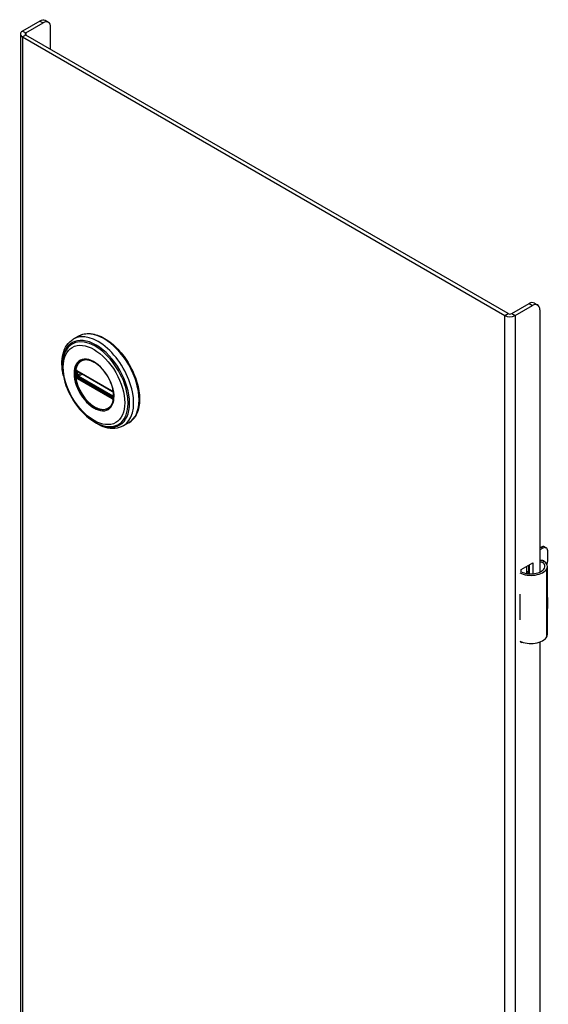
# Model space of a CAD drawing. Header units: inches. Extents: x 1.4 to 84.3, y 1.3 to 54.8.
# Tile 23 of 25: x 70.2 to 76.4, y 31.1 to 42.7. Entities that reach past the tile are written whole.
import ezdxf

# ---------------------------------------------------------------- set-up
doc = ezdxf.new("R2010")
doc.units = ezdxf.units.IN
doc.header["$LTSCALE"] = 5.063091
doc.header["$MEASUREMENT"] = 0
doc.layers.add('Visible Edges(ANSI)', color=7, linetype='Continuous', lineweight=25)
doc.layers.add('Visible Tangent Edges(ANSI)', color=7, linetype='Continuous', lineweight=25)

msp = doc.modelspace()

# ---------------------------------------------------------------- linework, layer by layer
at = {"layer": 'Visible Edges(ANSI)'}
for p, q in [((70.4187, 42.7295), (70.2144, 42.6116)), ((70.2533, 42.5891), (70.4576, 42.7071)), ((70.5201, 42.7133), (70.4812, 42.7357)), ((70.546, 42.3948), (70.546, 42.6561)), ((70.1892, 42.5764), (70.1892, 22.9805)), ((70.2144, 42.5413), (75.9052, 39.2558)), ((75.9441, 39.2782), (70.2533, 42.5638)), ((75.9879, 39.2782), (76.1922, 39.3962)), ((76.0268, 39.2558), (76.2311, 39.3737)), ((76.2547, 39.4024), (76.2936, 39.3799)), ((76.3195, 39.3227), (76.3195, 36.2297)), ((70.8767, 39.0137), (70.8127, 38.9767)), ((70.8628, 38.6001), (70.8578, 38.603)), ((70.8628, 38.6001), (71.2709, 38.3645)), ((71.2779, 38.3568), (70.8698, 38.5924)), ((71.276, 38.3615), (71.2709, 38.3645)), ((71.2867, 38.3491), (71.288, 38.3462)), ((71.2869, 38.304), (71.2869, 38.3412)), ((71.288, 38.3462), (71.2885, 38.3445)), ((71.2899, 38.3308), (71.2899, 38.2938)), ((71.2899, 38.2938), (71.2898, 38.288)), ((71.4673, 37.9908), (71.4033, 37.9539)), ((76.3195, 36.5153), (76.335, 36.5242)), ((76.3559, 36.5122), (76.3195, 36.4912)), ((76.3744, 36.5281), (76.3953, 36.5161)), ((76.4116, 36.3595), (76.4116, 36.48)), ((76.1003, 36.2617), (76.2347, 36.3392)), ((76.1003, 36.2299), (76.1003, 36.2617)), ((76.1638, 36.2126), (76.1638, 36.2983)), ((76.1638, 36.2285), (76.1836, 36.24)), ((76.1836, 36.3098), (76.1836, 36.2097)), ((76.1958, 36.2087), (76.1958, 36.3168)), ((76.2347, 36.3392), (76.2347, 36.2088)), ((76.409, 35.4939), (76.409, 36.2976)), ((76.1836, 36.2158), (76.1749, 36.2108)), ((76.0848, 35.9699), (76.0848, 35.9386)), ((76.4116, 35.805), (76.4116, 35.9255)), ((76.0848, 35.6959), (76.0848, 35.6645)), ((76.1003, 35.3945), (76.1003, 35.4083)), ((76.1149, 35.4029), (76.1003, 35.3945)), ((76.3195, 35.4051), (76.3195, 23.574))]:
    msp.add_line(p, q, dxfattribs=at)
at = {"layer": 'Visible Edges(ANSI)', "flags": 128}
for points in [[(70.8767, 39.0137), (70.8926, 39.0219), (70.9091, 39.0288), (70.9263, 39.0344), (70.944, 39.0386), (70.9622, 39.0414), (70.9809, 39.0429), (71, 39.0429), (71.0195, 39.0417), (71.0392, 39.039), (71.0592, 39.0351), (71.0794, 39.0299), (71.0997, 39.0235), (71.1202, 39.0158), (71.1407, 39.0068), (71.1613, 38.9967), (71.1819, 38.9854), (71.2024, 38.973), (71.2228, 38.9595), (71.243, 38.9449), (71.2631, 38.9293), (71.283, 38.9126), (71.3026, 38.8951), (71.3219, 38.8766), (71.3408, 38.8572), (71.3593, 38.8371), (71.3774, 38.8161), (71.395, 38.7944), (71.4121, 38.7721), (71.4286, 38.7491), (71.4445, 38.7255), (71.4599, 38.7014), (71.4745, 38.6769), (71.4884, 38.6519), (71.5016, 38.6267), (71.5141, 38.6011), (71.5257, 38.5753), (71.5365, 38.5493), (71.5465, 38.5232), (71.5556, 38.4971), (71.5638, 38.4709), (71.5711, 38.4449), (71.5775, 38.4189), (71.5829, 38.3932), (71.5874, 38.3677), (71.5908, 38.3425), (71.5933, 38.3176), (71.5949, 38.2932), (71.5954, 38.2692), (71.5948, 38.2458), (71.5933, 38.2229), (71.5908, 38.2006), (71.5873, 38.179), (71.5827, 38.1582), (71.5771, 38.1381), (71.5705, 38.1188), (71.5629, 38.1004), (71.5543, 38.083), (71.5446, 38.0665), (71.5341, 38.051), (71.5225, 38.0366), (71.51, 38.0233), (71.4966, 38.0113), (71.4824, 38.0004), (71.4673, 37.9908)], [(70.6951, 38.5481), (70.6884, 38.5827), (70.6834, 38.6168), (70.6802, 38.6504), (70.6789, 38.6832), (70.6794, 38.7152), (70.6818, 38.7463), (70.6862, 38.7763), (70.6924, 38.8052), (70.7006, 38.8328), (70.7108, 38.8589), (70.723, 38.8834), (70.7371, 38.9062), (70.7533, 38.9271), (70.7713, 38.946), (70.7912, 38.9626), (70.8127, 38.9767)], [(70.7223, 38.8372), (70.7158, 38.824), (70.7099, 38.8103), (70.7046, 38.7961), (70.6999, 38.7815), (70.6924, 38.7511), (70.6873, 38.7192), (70.6845, 38.686), (70.684, 38.6517), (70.6858, 38.6164), (70.6898, 38.5803), (70.696, 38.5436), (70.7043, 38.5064), (70.7147, 38.469), (70.7271, 38.4315), (70.7415, 38.3941), (70.7577, 38.3571), (70.7757, 38.3206), (70.7953, 38.2848), (70.8165, 38.2499), (70.8392, 38.216), (70.8631, 38.1835), (70.8883, 38.1524), (70.9146, 38.1229), (70.9418, 38.0951), (70.9698, 38.0693), (70.9985, 38.0456), (71.0277, 38.0241), (71.0574, 38.0049), (71.0874, 37.9881), (71.1175, 37.974), (71.1477, 37.9625), (71.1778, 37.9538), (71.1928, 37.9505), (71.2077, 37.948), (71.2225, 37.9463), (71.2373, 37.9453)], [(71.2602, 38.1903), (71.2687, 38.2039), (71.276, 38.2192), (71.282, 38.236), (71.2864, 38.2542), (71.2894, 38.2738), (71.2908, 38.2946), (71.2908, 38.3164), (71.2891, 38.3391), (71.2859, 38.3624), (71.2812, 38.3864), (71.275, 38.4108), (71.2673, 38.4352), (71.2582, 38.4597), (71.2478, 38.4842), (71.236, 38.5083), (71.2232, 38.5319), (71.2092, 38.5548), (71.1941, 38.5771), (71.1782, 38.5983), (71.1615, 38.6184), (71.1441, 38.6373), (71.1261, 38.6549), (71.1078, 38.6709), (71.0892, 38.6853), (71.0703, 38.6981), (71.0514, 38.7091), (71.0327, 38.7182), (71.0143, 38.7254), (70.9963, 38.7306), (70.9787, 38.7339), (70.9619, 38.7352), (70.946, 38.7346)], [(70.8578, 38.603), (70.8559, 38.6038), (70.8547, 38.6041)], [(70.8698, 38.5924), (70.8688, 38.5928), (70.8684, 38.5929)], [(71.276, 38.3615), (71.2793, 38.359), (71.2827, 38.3554)], [(71.2869, 38.3412), (71.2862, 38.3452), (71.2841, 38.35), (71.281, 38.3542), (71.2779, 38.3568)], [(71.2827, 38.3554), (71.2849, 38.3524), (71.2867, 38.3491)], [(71.2867, 38.3025), (71.2868, 38.3029), (71.2869, 38.304)], [(71.2898, 38.288), (71.2896, 38.2856), (71.2893, 38.2846)], [(71.4033, 37.9539), (71.3802, 37.9423), (71.356, 37.9334), (71.3306, 37.9272), (71.3044, 37.9237), (71.2776, 37.9228), (71.2502, 37.9245), (71.2225, 37.9288), (71.1946, 37.9354), (71.1665, 37.9445), (71.1383, 37.9557), (71.1102, 37.9692), (71.0822, 37.9847), (71.0544, 38.0023), (71.0269, 38.0218), (70.9998, 38.0432), (70.9733, 38.0663)], [(76.3669, 36.3595), (76.3651, 36.3606), (76.3632, 36.3616), (76.3613, 36.3625), (76.3593, 36.3634), (76.3573, 36.3641), (76.3553, 36.3648), (76.3533, 36.3654), (76.3512, 36.3659), (76.3491, 36.3663), (76.347, 36.3666), (76.3449, 36.3668), (76.3428, 36.3669), (76.3407, 36.3669), (76.3386, 36.3667), (76.3365, 36.3665), (76.3345, 36.3661), (76.3325, 36.3657), (76.3305, 36.3652), (76.3285, 36.3645), (76.3266, 36.3638), (76.3248, 36.363), (76.323, 36.3622), (76.3212, 36.3612), (76.3195, 36.3601)], [(76.3195, 36.3487), (76.3211, 36.3491), (76.3226, 36.3494), (76.3242, 36.3497), (76.3257, 36.3499), (76.3273, 36.3501), (76.3288, 36.3502), (76.3304, 36.3502), (76.3319, 36.3501), (76.3334, 36.35), (76.3349, 36.3499), (76.3364, 36.3496), (76.3379, 36.3493), (76.3394, 36.3489), (76.3409, 36.3485), (76.3424, 36.348), (76.3439, 36.3475), (76.3454, 36.3469), (76.3469, 36.3462), (76.3483, 36.3454), (76.3498, 36.3446), (76.3512, 36.3438), (76.3525, 36.3429), (76.3539, 36.3419), (76.3552, 36.3409)]]:
    msp.add_lwpolyline(points, dxfattribs=at)
at = {"layer": 'Visible Edges(ANSI)'}
for centre, major_axis, start_param, end_param in [((70.4187, 42.6275), (0.0625, 0.1083), 0, 0.7853982), ((70.4576, 42.605), (0.0625, 0.1083), 5.4977871, 7.0685835), ((70.2752, 42.5764), (-0.086, 0), 5.4977871, 7.0685835), ((70.2752, 42.5764), (-0.031, 0), 5.4977871, 7.0685835), ((76.1922, 39.2941), (0.0625, 0.1083), 0, 0.7853982), ((76.2311, 39.2717), (0.0625, 0.1083), 5.4977871, 7.0685835), ((75.966, 39.2909), (0.086, 0), 3.9269908, 5.4977871), ((75.966, 39.2909), (0.031, 0), 3.9269908, 5.4977871), ((76.335, 36.46), (0.0394, 0.0682), 0, 0.7853982), ((76.3559, 36.4479), (0.0394, 0.0682), 5.4977871, 7.0685835), ((76.2516, 36.2976), (0.1575, 0), 5.9647502, 7.0321027), ((76.3559, 36.3274), (-0.0394, -0.0682), 1.8110116, 2.3561945), ((76.2142, 36.3047), (0.1969, 0), 3.9833715, 5.9647502), ((76.2142, 36.3047), (0.1673, 0), 3.9641341, 5.9647502), ((76.2516, 36.2976), (0.128, 0), 5.9647502, 6.9099467), ((76.2142, 36.0556), (0.1969, 0), 3.9833715, 3.9951945), ((76.1451, 35.9785), (-0.0917, 0), 0.8282349, 0.8536019), ((76.3559, 35.8934), (-0.0394, -0.0682), 2.3561945, 2.6586496), ((76.3559, 35.7728), (-0.0394, -0.0682), 2.0537393, 2.3561945), ((76.1451, 35.7358), (0.0917, 0), 3.9698275, 3.9951945), ((76.2142, 35.7502), (-0.1969, 0), 0.8417789, 0.8536019), ((76.2142, 35.5011), (0.1969, 0), 3.9833715, 5.9647502), ((76.2516, 35.4939), (0.1575, 0), 5.9647502, 6.2831853)]:
    msp.add_ellipse(centre, major_axis=major_axis, ratio=0.5773503, start_param=start_param, end_param=end_param, dxfattribs=at)
at = {"layer": 'Visible Tangent Edges(ANSI)'}
for p, q in [((70.4187, 42.7295), (70.4576, 42.7071)), ((70.2144, 42.6116), (70.2533, 42.5891)), ((70.2533, 42.5638), (70.2144, 42.5413)), ((70.2144, 42.5413), (70.2144, 22.9454)), ((70.2533, 42.5891), (70.2533, 42.5638)), ((76.1922, 39.3962), (76.2311, 39.3737)), ((75.9052, 39.2558), (75.9441, 39.2782)), ((75.9052, 19.6598), (75.9052, 39.2558)), ((75.9879, 39.2782), (76.0268, 39.2558)), ((76.0268, 39.2558), (76.0268, 19.6598)), ((70.8549, 38.5511), (70.8549, 38.5883)), ((71.2689, 38.369), (70.8608, 38.6046)), ((70.8675, 38.5887), (70.8721, 38.591)), ((70.8675, 38.5515), (70.8675, 38.5887)), ((70.9041, 38.5726), (70.8675, 38.5515)), ((70.8678, 38.5958), (71.2759, 38.3602)), ((70.8745, 38.5394), (70.918, 38.5645)), ((70.8608, 38.5117), (71.2689, 38.2762)), ((71.2724, 38.2852), (70.8643, 38.5208)), ((71.2759, 38.2931), (70.8678, 38.5287)), ((71.2825, 38.3038), (70.8745, 38.5394)), ((71.2888, 38.3378), (71.2888, 38.3006)), ((71.2869, 38.3067), (71.2825, 38.3038)), ((76.335, 36.5242), (76.3559, 36.5122)), ((76.3552, 36.3409), (76.3669, 36.3595)), ((76.4011, 35.4655), (76.4011, 36.2691)), ((76.0848, 35.9386), (76.0848, 35.6959))]:
    msp.add_line(p, q, dxfattribs=at)
at = {"layer": 'Visible Tangent Edges(ANSI)', "flags": 128}
for points in [[(70.8218, 38.5726), (70.8235, 38.5395), (70.8285, 38.5048), (70.8366, 38.4692), (70.8479, 38.4332), (70.8621, 38.3972), (70.8791, 38.3617), (70.8986, 38.3272), (70.9203, 38.2944), (70.9439, 38.2635), (70.9692, 38.235), (70.9957, 38.2094), (71.0231, 38.187), (71.0509, 38.1682), (71.0788, 38.1531), (71.1065, 38.1418), (71.1335, 38.1347), (71.1594, 38.1317), (71.184, 38.1332), (71.2066, 38.139), (71.2272, 38.149), (71.2454, 38.163), (71.261, 38.1807), (71.2738, 38.202), (71.2836, 38.2266), (71.2902, 38.2543), (71.2934, 38.2845), (71.2933, 38.3168), (71.29, 38.3508), (71.2835, 38.3859), (71.2738, 38.4218), (71.261, 38.4579), (71.2453, 38.4938), (71.2269, 38.5288), (71.2062, 38.5625), (71.1835, 38.5944), (71.1591, 38.6241), (71.1332, 38.6511), (71.1063, 38.6751), (71.0786, 38.6958), (71.0506, 38.7129), (71.0227, 38.7262), (70.9953, 38.7353), (70.9688, 38.7401), (70.9436, 38.7407), (70.92, 38.7371), (70.8983, 38.7293), (70.8789, 38.7173), (70.862, 38.7014), (70.8478, 38.6817), (70.8365, 38.6587), (70.8284, 38.6326), (70.8235, 38.6038), (70.8218, 38.5726)], [(70.833, 38.5715), (70.8333, 38.5828), (70.8339, 38.5938), (70.835, 38.6046), (70.8364, 38.615), (70.8384, 38.6251), (70.8407, 38.6349), (70.8434, 38.6443), (70.8466, 38.6534), (70.8501, 38.662), (70.8541, 38.6702), (70.8585, 38.678), (70.8632, 38.6854), (70.8683, 38.6922), (70.8738, 38.6987), (70.8796, 38.7046), (70.8858, 38.7101), (70.8923, 38.715), (70.8991, 38.7194), (70.9062, 38.7233), (70.9136, 38.7266), (70.9213, 38.7294), (70.9293, 38.7316), (70.9375, 38.7333), (70.9459, 38.7345)], [(71.26, 38.1905), (71.2461, 38.1745), (71.2302, 38.1617), (71.2123, 38.152), (71.1926, 38.1457), (71.1714, 38.1429), (71.1487, 38.1438), (71.1251, 38.1482), (71.1008, 38.1559), (71.0761, 38.167), (71.0512, 38.1812), (71.0264, 38.1983), (71.002, 38.2184), (70.9784, 38.2411), (70.9557, 38.2662), (70.9343, 38.2933), (70.9144, 38.3221), (70.8963, 38.3523), (70.8801, 38.3836), (70.8661, 38.4155), (70.8544, 38.4476), (70.8451, 38.4797), (70.8385, 38.5113), (70.8344, 38.5421), (70.833, 38.5715)], [(70.8382, 38.5896), (70.8381, 38.5881), (70.8381, 38.5866), (70.8381, 38.5851), (70.838, 38.5835), (70.838, 38.582), (70.838, 38.5805), (70.838, 38.579), (70.8379, 38.5775), (70.8379, 38.5759), (70.8379, 38.5744), (70.8379, 38.5729), (70.8379, 38.5713), (70.8379, 38.5698), (70.8379, 38.5682), (70.8379, 38.5667), (70.8379, 38.5651), (70.838, 38.5636), (70.838, 38.562), (70.838, 38.5605), (70.838, 38.5589), (70.8381, 38.5573), (70.8381, 38.5558), (70.8381, 38.5542), (70.8382, 38.5526)], [(70.8384, 38.5953), (70.8384, 38.595), (70.8384, 38.5948), (70.8384, 38.5945), (70.8384, 38.5943), (70.8384, 38.5941), (70.8384, 38.5938), (70.8383, 38.5936), (70.8383, 38.5934), (70.8383, 38.5931), (70.8383, 38.5929), (70.8383, 38.5927), (70.8383, 38.5924), (70.8383, 38.5922), (70.8383, 38.5919), (70.8383, 38.5917), (70.8383, 38.5915), (70.8382, 38.5912), (70.8382, 38.591), (70.8382, 38.5908), (70.8382, 38.5905), (70.8382, 38.5903), (70.8382, 38.59), (70.8382, 38.5898), (70.8382, 38.5896)], [(70.8402, 38.6053), (70.8401, 38.6049), (70.84, 38.6046), (70.8399, 38.6042), (70.8398, 38.6038), (70.8397, 38.6034), (70.8396, 38.603), (70.8395, 38.6026), (70.8394, 38.6022), (70.8393, 38.6018), (70.8392, 38.6014), (70.8391, 38.601), (70.839, 38.6006), (70.8389, 38.6001), (70.8389, 38.5997), (70.8388, 38.5993), (70.8387, 38.5988), (70.8387, 38.5984), (70.8386, 38.598), (70.8386, 38.5975), (70.8385, 38.5971), (70.8385, 38.5966), (70.8385, 38.5962), (70.8384, 38.5957), (70.8384, 38.5953)], [(70.8411, 38.6078), (70.841, 38.6077), (70.841, 38.6076), (70.841, 38.6075), (70.8409, 38.6074), (70.8409, 38.6073), (70.8409, 38.6072), (70.8408, 38.6071), (70.8408, 38.607), (70.8407, 38.6069), (70.8407, 38.6068), (70.8407, 38.6067), (70.8406, 38.6066), (70.8406, 38.6065), (70.8406, 38.6064), (70.8405, 38.6063), (70.8405, 38.6062), (70.8405, 38.6061), (70.8404, 38.606), (70.8404, 38.6059), (70.8403, 38.6057), (70.8403, 38.6056), (70.8403, 38.6055), (70.8402, 38.6054), (70.8402, 38.6053)], [(70.8463, 38.6099), (70.846, 38.6099), (70.8458, 38.6099), (70.8455, 38.6099), (70.8453, 38.6098), (70.8451, 38.6098), (70.8448, 38.6097), (70.8446, 38.6097), (70.8444, 38.6096), (70.8441, 38.6095), (70.8439, 38.6094), (70.8437, 38.6094), (70.8435, 38.6093), (70.8433, 38.6092), (70.843, 38.6091), (70.8428, 38.609), (70.8426, 38.6089), (70.8424, 38.6088), (70.8422, 38.6087), (70.842, 38.6085), (70.8418, 38.6084), (70.8416, 38.6083), (70.8415, 38.6081), (70.8413, 38.608), (70.8411, 38.6078)], [(70.8459, 38.595), (70.8459, 38.5953), (70.8459, 38.5956), (70.8459, 38.596), (70.846, 38.5963), (70.846, 38.5966), (70.846, 38.5969), (70.8461, 38.5972), (70.8461, 38.5975), (70.8462, 38.5978), (70.8463, 38.5981), (70.8463, 38.5983), (70.8464, 38.5986), (70.8465, 38.5989), (70.8466, 38.5992), (70.8467, 38.5994), (70.8469, 38.5997), (70.847, 38.5999), (70.8471, 38.6001), (70.8472, 38.6004), (70.8474, 38.6006), (70.8475, 38.6008), (70.8477, 38.6011), (70.8478, 38.6013), (70.848, 38.6015)], [(70.8461, 38.5892), (70.8461, 38.5894), (70.846, 38.5897), (70.846, 38.5899), (70.846, 38.5901), (70.846, 38.5904), (70.846, 38.5906), (70.846, 38.5909), (70.846, 38.5911), (70.846, 38.5913), (70.846, 38.5916), (70.846, 38.5918), (70.846, 38.5921), (70.846, 38.5923), (70.846, 38.5925), (70.846, 38.5928), (70.846, 38.593), (70.846, 38.5933), (70.846, 38.5935), (70.846, 38.5938), (70.846, 38.594), (70.846, 38.5943), (70.8459, 38.5945), (70.8459, 38.5947), (70.8459, 38.595)], [(70.8461, 38.552), (70.8461, 38.5535), (70.8461, 38.5551), (70.8461, 38.5566), (70.8461, 38.5582), (70.8461, 38.5597), (70.8462, 38.5613), (70.8462, 38.5628), (70.8462, 38.5644), (70.8462, 38.5659), (70.8462, 38.5675), (70.8462, 38.5691), (70.8462, 38.5706), (70.8462, 38.5722), (70.8462, 38.5737), (70.8462, 38.5753), (70.8462, 38.5768), (70.8462, 38.5784), (70.8462, 38.5799), (70.8461, 38.5815), (70.8461, 38.583), (70.8461, 38.5845), (70.8461, 38.5861), (70.8461, 38.5876), (70.8461, 38.5892)], [(70.8556, 38.6075), (70.8552, 38.6077), (70.8548, 38.608), (70.8544, 38.6082), (70.854, 38.6084), (70.8536, 38.6085), (70.8532, 38.6087), (70.8528, 38.6089), (70.8524, 38.609), (70.852, 38.6092), (70.8516, 38.6093), (70.8512, 38.6094), (70.8508, 38.6095), (70.8504, 38.6096), (70.85, 38.6097), (70.8496, 38.6098), (70.8492, 38.6098), (70.8488, 38.6099), (70.8485, 38.6099), (70.8481, 38.61), (70.8477, 38.61), (70.8473, 38.61), (70.847, 38.61), (70.8466, 38.61), (70.8463, 38.6099)], [(70.848, 38.6015), (70.848, 38.6015), (70.8481, 38.6016), (70.8481, 38.6016), (70.8482, 38.6017), (70.8482, 38.6018), (70.8483, 38.6018), (70.8483, 38.6019), (70.8484, 38.6019), (70.8484, 38.602), (70.8485, 38.602), (70.8485, 38.6021), (70.8486, 38.6022), (70.8486, 38.6022), (70.8487, 38.6023), (70.8487, 38.6023), (70.8488, 38.6024), (70.8488, 38.6024), (70.8489, 38.6025), (70.849, 38.6025), (70.849, 38.6026), (70.8491, 38.6026), (70.8491, 38.6027), (70.8492, 38.6027), (70.8492, 38.6028)], [(70.8492, 38.6028), (70.8494, 38.6029), (70.8495, 38.603), (70.8496, 38.603), (70.8497, 38.6031), (70.8499, 38.6032), (70.85, 38.6033), (70.8501, 38.6034), (70.8503, 38.6035), (70.8504, 38.6035), (70.8506, 38.6036), (70.8507, 38.6037), (70.8509, 38.6037), (70.851, 38.6038), (70.8512, 38.6038), (70.8513, 38.6039), (70.8515, 38.6039), (70.8516, 38.604), (70.8518, 38.604), (70.8519, 38.6041), (70.8521, 38.6041), (70.8523, 38.6041), (70.8524, 38.6042), (70.8526, 38.6042), (70.8528, 38.6042)], [(70.8528, 38.6042), (70.8528, 38.6042), (70.8529, 38.6042), (70.853, 38.6042), (70.8531, 38.6042), (70.8531, 38.6042), (70.8532, 38.6042), (70.8533, 38.6042), (70.8534, 38.6042), (70.8535, 38.6042), (70.8535, 38.6042), (70.8536, 38.6042), (70.8537, 38.6042), (70.8538, 38.6042), (70.8538, 38.6042), (70.8539, 38.6042), (70.854, 38.6042), (70.8541, 38.6042), (70.8542, 38.6042), (70.8542, 38.6042), (70.8543, 38.6042), (70.8544, 38.6042), (70.8545, 38.6042), (70.8546, 38.6041), (70.8546, 38.6041)], [(70.8549, 38.5883), (70.8549, 38.5886), (70.8549, 38.5888), (70.8549, 38.5891), (70.8549, 38.5893), (70.8549, 38.5896), (70.8549, 38.5898), (70.8549, 38.5901), (70.855, 38.5903), (70.855, 38.5906), (70.855, 38.5908), (70.855, 38.5911), (70.855, 38.5913), (70.855, 38.5915), (70.8551, 38.5918), (70.8551, 38.592), (70.8551, 38.5922), (70.8551, 38.5925), (70.8552, 38.5927), (70.8552, 38.5929), (70.8552, 38.5931), (70.8553, 38.5933), (70.8553, 38.5935), (70.8553, 38.5937), (70.8554, 38.594)], [(70.8554, 38.594), (70.8554, 38.5941), (70.8554, 38.5943), (70.8555, 38.5944), (70.8555, 38.5945), (70.8555, 38.5947), (70.8556, 38.5948), (70.8556, 38.595), (70.8557, 38.5951), (70.8557, 38.5952), (70.8558, 38.5954), (70.8558, 38.5955), (70.8559, 38.5956), (70.8559, 38.5958), (70.856, 38.5959), (70.8561, 38.596), (70.8561, 38.5961), (70.8562, 38.5962), (70.8563, 38.5963), (70.8563, 38.5965), (70.8564, 38.5966), (70.8565, 38.5967), (70.8566, 38.5968), (70.8567, 38.5969), (70.8567, 38.597)], [(70.8608, 38.6046), (70.8606, 38.6047), (70.8604, 38.6048), (70.8602, 38.605), (70.8599, 38.6051), (70.8597, 38.6052), (70.8595, 38.6053), (70.8593, 38.6055), (70.8591, 38.6056), (70.8589, 38.6057), (70.8586, 38.6058), (70.8584, 38.6059), (70.8582, 38.6061), (70.858, 38.6062), (70.8578, 38.6063), (70.8576, 38.6064), (70.8573, 38.6066), (70.8571, 38.6067), (70.8569, 38.6068), (70.8567, 38.6069), (70.8565, 38.607), (70.8563, 38.6072), (70.8561, 38.6073), (70.8558, 38.6074), (70.8556, 38.6075)], [(70.8593, 38.5984), (70.8594, 38.5985), (70.8595, 38.5985), (70.8596, 38.5985), (70.8598, 38.5985), (70.8599, 38.5985), (70.86, 38.5985), (70.8602, 38.5985), (70.8603, 38.5985), (70.8604, 38.5985), (70.8606, 38.5985), (70.8607, 38.5985), (70.8609, 38.5985), (70.861, 38.5985), (70.8611, 38.5985), (70.8613, 38.5984), (70.8614, 38.5984), (70.8616, 38.5984), (70.8617, 38.5984), (70.8619, 38.5983), (70.862, 38.5983), (70.8621, 38.5983), (70.8623, 38.5982), (70.8624, 38.5982), (70.8626, 38.5981)], [(70.8626, 38.5981), (70.8628, 38.5981), (70.863, 38.598), (70.8632, 38.5979), (70.8634, 38.5978), (70.8636, 38.5978), (70.8638, 38.5977), (70.864, 38.5976), (70.8643, 38.5975), (70.8645, 38.5974), (70.8647, 38.5973), (70.8649, 38.5972), (70.8651, 38.5971), (70.8654, 38.597), (70.8656, 38.5969), (70.8658, 38.5968), (70.866, 38.5967), (70.8662, 38.5966), (70.8665, 38.5965), (70.8667, 38.5964), (70.8669, 38.5963), (70.8672, 38.5962), (70.8674, 38.596), (70.8676, 38.5959), (70.8678, 38.5958)], [(70.8382, 38.5526), (70.8382, 38.5524), (70.8382, 38.5521), (70.8382, 38.5519), (70.8382, 38.5516), (70.8382, 38.5514), (70.8382, 38.5511), (70.8382, 38.5509), (70.8383, 38.5506), (70.8383, 38.5504), (70.8383, 38.5501), (70.8383, 38.5498), (70.8383, 38.5496), (70.8383, 38.5493), (70.8383, 38.5491), (70.8383, 38.5488), (70.8383, 38.5486), (70.8383, 38.5483), (70.8384, 38.5481), (70.8384, 38.5478), (70.8384, 38.5476), (70.8384, 38.5473), (70.8384, 38.5471), (70.8384, 38.5468), (70.8384, 38.5466)], [(70.8384, 38.5466), (70.8384, 38.5461), (70.8385, 38.5456), (70.8385, 38.5451), (70.8385, 38.5446), (70.8386, 38.5441), (70.8386, 38.5436), (70.8387, 38.5431), (70.8388, 38.5426), (70.8388, 38.5421), (70.8389, 38.5416), (70.839, 38.5411), (70.839, 38.5406), (70.8391, 38.5401), (70.8392, 38.5396), (70.8393, 38.5391), (70.8394, 38.5386), (70.8395, 38.5381), (70.8396, 38.5376), (70.8397, 38.5372), (70.8398, 38.5367), (70.8399, 38.5362), (70.84, 38.5357), (70.8401, 38.5352), (70.8402, 38.5347)], [(70.8402, 38.5347), (70.8402, 38.5346), (70.8403, 38.5345), (70.8403, 38.5343), (70.8403, 38.5342), (70.8404, 38.534), (70.8404, 38.5339), (70.8405, 38.5337), (70.8405, 38.5336), (70.8405, 38.5334), (70.8406, 38.5333), (70.8406, 38.5331), (70.8406, 38.533), (70.8407, 38.5328), (70.8407, 38.5327), (70.8407, 38.5326), (70.8408, 38.5324), (70.8408, 38.5323), (70.8409, 38.5321), (70.8409, 38.532), (70.8409, 38.5318), (70.841, 38.5317), (70.841, 38.5315), (70.841, 38.5314), (70.8411, 38.5313)], [(70.8411, 38.5313), (70.8413, 38.5309), (70.8415, 38.5305), (70.8416, 38.5302), (70.8418, 38.5298), (70.842, 38.5295), (70.8422, 38.5291), (70.8424, 38.5288), (70.8426, 38.5284), (70.8428, 38.5281), (70.843, 38.5278), (70.8433, 38.5274), (70.8435, 38.5271), (70.8437, 38.5267), (70.8439, 38.5264), (70.8441, 38.5261), (70.8444, 38.5257), (70.8446, 38.5254), (70.8448, 38.5251), (70.8451, 38.5248), (70.8453, 38.5244), (70.8455, 38.5241), (70.8458, 38.5238), (70.846, 38.5235), (70.8463, 38.5232)], [(70.8459, 38.546), (70.8459, 38.5463), (70.8459, 38.5465), (70.846, 38.5468), (70.846, 38.5471), (70.846, 38.5473), (70.846, 38.5476), (70.846, 38.5478), (70.846, 38.5481), (70.846, 38.5483), (70.846, 38.5486), (70.846, 38.5488), (70.846, 38.549), (70.846, 38.5493), (70.846, 38.5495), (70.846, 38.5498), (70.846, 38.55), (70.846, 38.5503), (70.846, 38.5505), (70.846, 38.5508), (70.846, 38.551), (70.846, 38.5512), (70.846, 38.5515), (70.8461, 38.5517), (70.8461, 38.552)], [(70.848, 38.5376), (70.8478, 38.538), (70.8477, 38.5383), (70.8475, 38.5387), (70.8474, 38.539), (70.8472, 38.5394), (70.8471, 38.5398), (70.847, 38.5401), (70.8469, 38.5405), (70.8468, 38.5408), (70.8466, 38.5412), (70.8465, 38.5415), (70.8465, 38.5419), (70.8464, 38.5422), (70.8463, 38.5426), (70.8462, 38.5429), (70.8461, 38.5433), (70.8461, 38.5436), (70.846, 38.544), (70.846, 38.5443), (70.846, 38.5447), (70.8459, 38.545), (70.8459, 38.5454), (70.8459, 38.5457), (70.8459, 38.546)], [(70.8463, 38.5232), (70.8466, 38.5227), (70.847, 38.5223), (70.8473, 38.5219), (70.8477, 38.5215), (70.8481, 38.5211), (70.8485, 38.5207), (70.8488, 38.5203), (70.8492, 38.5199), (70.8496, 38.5195), (70.85, 38.5191), (70.8504, 38.5188), (70.8508, 38.5184), (70.8512, 38.518), (70.8516, 38.5177), (70.852, 38.5174), (70.8524, 38.5171), (70.8528, 38.5167), (70.8532, 38.5164), (70.8536, 38.5161), (70.854, 38.5158), (70.8544, 38.5156), (70.8548, 38.5153), (70.8552, 38.515), (70.8556, 38.5148)], [(70.8492, 38.535), (70.8492, 38.5351), (70.8491, 38.5352), (70.8491, 38.5353), (70.849, 38.5354), (70.849, 38.5355), (70.8489, 38.5356), (70.8488, 38.5358), (70.8488, 38.5359), (70.8487, 38.536), (70.8487, 38.5361), (70.8486, 38.5362), (70.8486, 38.5363), (70.8485, 38.5364), (70.8485, 38.5365), (70.8484, 38.5366), (70.8484, 38.5367), (70.8483, 38.5369), (70.8483, 38.537), (70.8482, 38.5371), (70.8482, 38.5372), (70.8481, 38.5373), (70.8481, 38.5374), (70.848, 38.5375), (70.848, 38.5376)], [(70.8528, 38.5295), (70.8526, 38.5297), (70.8524, 38.5299), (70.8523, 38.5301), (70.8521, 38.5303), (70.8519, 38.5305), (70.8518, 38.5308), (70.8516, 38.531), (70.8515, 38.5312), (70.8513, 38.5314), (70.8512, 38.5317), (70.851, 38.5319), (70.8509, 38.5321), (70.8507, 38.5324), (70.8506, 38.5326), (70.8504, 38.5328), (70.8503, 38.5331), (70.8501, 38.5333), (70.85, 38.5335), (70.8499, 38.5338), (70.8497, 38.534), (70.8496, 38.5343), (70.8495, 38.5345), (70.8494, 38.5347), (70.8492, 38.535)], [(70.8592, 38.5237), (70.8589, 38.5239), (70.8586, 38.5241), (70.8584, 38.5243), (70.8581, 38.5245), (70.8578, 38.5246), (70.8575, 38.5249), (70.8572, 38.5251), (70.857, 38.5253), (70.8567, 38.5255), (70.8564, 38.5257), (70.8561, 38.526), (70.8559, 38.5262), (70.8556, 38.5264), (70.8553, 38.5267), (70.8551, 38.5269), (70.8548, 38.5272), (70.8545, 38.5275), (70.8543, 38.5277), (70.854, 38.528), (70.8538, 38.5283), (70.8535, 38.5286), (70.8533, 38.5289), (70.853, 38.5292), (70.8528, 38.5295)], [(70.8554, 38.5448), (70.8553, 38.545), (70.8553, 38.5453), (70.8553, 38.5455), (70.8552, 38.5458), (70.8552, 38.546), (70.8552, 38.5463), (70.8551, 38.5466), (70.8551, 38.5468), (70.8551, 38.5471), (70.8551, 38.5474), (70.855, 38.5476), (70.855, 38.5479), (70.855, 38.5482), (70.855, 38.5484), (70.855, 38.5487), (70.855, 38.549), (70.8549, 38.5492), (70.8549, 38.5495), (70.8549, 38.5498), (70.8549, 38.55), (70.8549, 38.5503), (70.8549, 38.5506), (70.8549, 38.5508), (70.8549, 38.5511)], [(70.8567, 38.5401), (70.8567, 38.5403), (70.8566, 38.5405), (70.8565, 38.5407), (70.8564, 38.5409), (70.8563, 38.5411), (70.8563, 38.5413), (70.8562, 38.5415), (70.8561, 38.5417), (70.8561, 38.5419), (70.856, 38.5421), (70.8559, 38.5423), (70.8559, 38.5425), (70.8558, 38.5427), (70.8558, 38.5429), (70.8557, 38.543), (70.8557, 38.5432), (70.8556, 38.5434), (70.8556, 38.5436), (70.8555, 38.5438), (70.8555, 38.544), (70.8555, 38.5442), (70.8554, 38.5444), (70.8554, 38.5446), (70.8554, 38.5448)], [(70.8556, 38.5148), (70.8558, 38.5147), (70.8561, 38.5145), (70.8563, 38.5144), (70.8565, 38.5143), (70.8567, 38.5142), (70.8569, 38.514), (70.8571, 38.5139), (70.8573, 38.5138), (70.8576, 38.5136), (70.8578, 38.5135), (70.858, 38.5134), (70.8582, 38.5133), (70.8584, 38.5131), (70.8586, 38.513), (70.8589, 38.5129), (70.8591, 38.5128), (70.8593, 38.5126), (70.8595, 38.5125), (70.8597, 38.5124), (70.8599, 38.5122), (70.8602, 38.5121), (70.8604, 38.512), (70.8606, 38.5119), (70.8608, 38.5117)], [(70.8643, 38.5208), (70.8641, 38.5209), (70.8639, 38.521), (70.8637, 38.5212), (70.8635, 38.5213), (70.8633, 38.5214), (70.8631, 38.5215), (70.8629, 38.5216), (70.8627, 38.5218), (70.8625, 38.5219), (70.8622, 38.522), (70.862, 38.5221), (70.8618, 38.5222), (70.8616, 38.5224), (70.8614, 38.5225), (70.8612, 38.5226), (70.861, 38.5227), (70.8607, 38.5229), (70.8605, 38.523), (70.8603, 38.5231), (70.8601, 38.5232), (70.8599, 38.5234), (70.8597, 38.5235), (70.8594, 38.5236), (70.8592, 38.5237)], [(70.8626, 38.5323), (70.8624, 38.5324), (70.8623, 38.5325), (70.8621, 38.5326), (70.862, 38.5328), (70.8619, 38.5329), (70.8617, 38.533), (70.8616, 38.5331), (70.8614, 38.5333), (70.8613, 38.5334), (70.8611, 38.5336), (70.861, 38.5337), (70.8609, 38.5339), (70.8607, 38.534), (70.8606, 38.5342), (70.8604, 38.5343), (70.8603, 38.5345), (70.8602, 38.5346), (70.86, 38.5348), (70.8599, 38.5349), (70.8598, 38.5351), (70.8596, 38.5353), (70.8595, 38.5354), (70.8594, 38.5356), (70.8593, 38.5358)], [(70.8678, 38.5287), (70.8676, 38.5288), (70.8674, 38.5289), (70.8672, 38.5291), (70.8669, 38.5292), (70.8667, 38.5294), (70.8665, 38.5295), (70.8663, 38.5296), (70.866, 38.5298), (70.8658, 38.5299), (70.8656, 38.5301), (70.8654, 38.5302), (70.8651, 38.5304), (70.8649, 38.5305), (70.8647, 38.5307), (70.8645, 38.5308), (70.8643, 38.531), (70.8641, 38.5312), (70.8638, 38.5313), (70.8636, 38.5315), (70.8634, 38.5316), (70.8632, 38.5318), (70.863, 38.5319), (70.8628, 38.5321), (70.8626, 38.5323)], [(71.274, 38.3659), (71.2738, 38.3661), (71.2736, 38.3662), (71.2734, 38.3663), (71.2732, 38.3665), (71.273, 38.3666), (71.2727, 38.3667), (71.2725, 38.3668), (71.2723, 38.367), (71.2721, 38.3671), (71.2719, 38.3672), (71.2717, 38.3674), (71.2714, 38.3675), (71.2712, 38.3676), (71.271, 38.3677), (71.2708, 38.3679), (71.2706, 38.368), (71.2704, 38.3681), (71.2702, 38.3683), (71.2699, 38.3684), (71.2697, 38.3685), (71.2695, 38.3686), (71.2693, 38.3688), (71.2691, 38.3689), (71.2689, 38.369)], [(71.2834, 38.3576), (71.283, 38.358), (71.2827, 38.3584), (71.2823, 38.3589), (71.282, 38.3593), (71.2816, 38.3597), (71.2812, 38.3601), (71.2808, 38.3605), (71.2804, 38.3609), (71.2801, 38.3612), (71.2797, 38.3616), (71.2793, 38.362), (71.2789, 38.3623), (71.2785, 38.3627), (71.2781, 38.363), (71.2777, 38.3634), (71.2773, 38.3637), (71.2769, 38.364), (71.2765, 38.3643), (71.2761, 38.3646), (71.2757, 38.3649), (71.2753, 38.3652), (71.2749, 38.3654), (71.2744, 38.3657), (71.274, 38.3659)], [(71.2759, 38.3602), (71.2761, 38.36), (71.2763, 38.3599), (71.2766, 38.3598), (71.2768, 38.3596), (71.277, 38.3595), (71.2772, 38.3594), (71.2775, 38.3592), (71.2777, 38.3591), (71.2779, 38.3589), (71.2781, 38.3588), (71.2783, 38.3586), (71.2785, 38.3585), (71.2788, 38.3583), (71.279, 38.3581), (71.2792, 38.358), (71.2794, 38.3578), (71.2796, 38.3577), (71.2798, 38.3575), (71.28, 38.3573), (71.2802, 38.3572), (71.2804, 38.357), (71.2806, 38.3569), (71.2808, 38.3567), (71.281, 38.3565)], [(71.281, 38.3565), (71.2812, 38.3564), (71.2813, 38.3563), (71.2815, 38.3562), (71.2816, 38.356), (71.2817, 38.3559), (71.2819, 38.3558), (71.282, 38.3556), (71.2822, 38.3555), (71.2823, 38.3554), (71.2824, 38.3552), (71.2826, 38.3551), (71.2827, 38.3549), (71.2829, 38.3548), (71.283, 38.3546), (71.2831, 38.3545), (71.2833, 38.3543), (71.2834, 38.3542), (71.2835, 38.354), (71.2837, 38.3539), (71.2838, 38.3537), (71.2839, 38.3535), (71.2841, 38.3534), (71.2842, 38.3532), (71.2843, 38.353)], [(71.2877, 38.3512), (71.2875, 38.3515), (71.2873, 38.3518), (71.2872, 38.3521), (71.287, 38.3523), (71.2868, 38.3526), (71.2867, 38.3529), (71.2865, 38.3532), (71.2863, 38.3534), (71.2862, 38.3537), (71.286, 38.354), (71.2858, 38.3542), (71.2856, 38.3545), (71.2855, 38.3548), (71.2853, 38.355), (71.2851, 38.3553), (71.2849, 38.3556), (71.2847, 38.3558), (71.2845, 38.3561), (71.2844, 38.3563), (71.2842, 38.3566), (71.284, 38.3568), (71.2838, 38.3571), (71.2836, 38.3573), (71.2834, 38.3576)], [(71.2868, 38.3486), (71.2869, 38.3485), (71.287, 38.3483), (71.2871, 38.3481), (71.2872, 38.3479), (71.2872, 38.3477), (71.2873, 38.3475), (71.2874, 38.3473), (71.2874, 38.3471), (71.2875, 38.3469), (71.2876, 38.3467), (71.2876, 38.3465), (71.2877, 38.3463), (71.2878, 38.3461), (71.2878, 38.3459), (71.2879, 38.3457), (71.2879, 38.3456), (71.288, 38.3454), (71.288, 38.3452), (71.288, 38.345), (71.2881, 38.3448), (71.2881, 38.3446), (71.2882, 38.3444), (71.2882, 38.3442), (71.2882, 38.344)], [(71.2882, 38.344), (71.2883, 38.3438), (71.2883, 38.3435), (71.2884, 38.3433), (71.2884, 38.343), (71.2884, 38.3428), (71.2885, 38.3425), (71.2885, 38.3423), (71.2885, 38.342), (71.2886, 38.3417), (71.2886, 38.3415), (71.2886, 38.3412), (71.2887, 38.3409), (71.2887, 38.3407), (71.2887, 38.3404), (71.2887, 38.3402), (71.2887, 38.3399), (71.2888, 38.3396), (71.2888, 38.3394), (71.2888, 38.3391), (71.2888, 38.3388), (71.2888, 38.3386), (71.2888, 38.3383), (71.2888, 38.338), (71.2888, 38.3378)], [(71.2689, 38.2762), (71.2691, 38.276), (71.2693, 38.2759), (71.2695, 38.2758), (71.2697, 38.2757), (71.2699, 38.2755), (71.2702, 38.2754), (71.2704, 38.2753), (71.2706, 38.2752), (71.2708, 38.275), (71.271, 38.2749), (71.2712, 38.2748), (71.2714, 38.2747), (71.2717, 38.2746), (71.2719, 38.2744), (71.2721, 38.2743), (71.2723, 38.2742), (71.2725, 38.2741), (71.2727, 38.274), (71.273, 38.2738), (71.2732, 38.2737), (71.2734, 38.2736), (71.2736, 38.2735), (71.2738, 38.2734), (71.274, 38.2732)], [(71.2774, 38.2823), (71.2772, 38.2824), (71.277, 38.2825), (71.2768, 38.2826), (71.2766, 38.2828), (71.2764, 38.2829), (71.2762, 38.283), (71.2759, 38.2831), (71.2757, 38.2833), (71.2755, 38.2834), (71.2753, 38.2835), (71.2751, 38.2836), (71.2749, 38.2838), (71.2747, 38.2839), (71.2745, 38.284), (71.2743, 38.2841), (71.2741, 38.2842), (71.2739, 38.2844), (71.2737, 38.2845), (71.2734, 38.2846), (71.2732, 38.2847), (71.273, 38.2848), (71.2728, 38.285), (71.2726, 38.2851), (71.2724, 38.2852)], [(71.274, 38.2732), (71.2744, 38.273), (71.2749, 38.2728), (71.2753, 38.2726), (71.2757, 38.2724), (71.2761, 38.2722), (71.2765, 38.272), (71.2769, 38.2719), (71.2773, 38.2717), (71.2777, 38.2716), (71.2781, 38.2715), (71.2785, 38.2713), (71.2789, 38.2712), (71.2793, 38.2711), (71.2797, 38.271), (71.2801, 38.271), (71.2805, 38.2709), (71.2808, 38.2709), (71.2812, 38.2708), (71.2816, 38.2708), (71.282, 38.2708), (71.2823, 38.2708), (71.2827, 38.2708), (71.283, 38.2708), (71.2834, 38.2708)], [(71.281, 38.2907), (71.2808, 38.2908), (71.2806, 38.2908), (71.2804, 38.2909), (71.2802, 38.291), (71.28, 38.2911), (71.2798, 38.2912), (71.2796, 38.2912), (71.2794, 38.2913), (71.2792, 38.2914), (71.279, 38.2915), (71.2788, 38.2916), (71.2785, 38.2917), (71.2783, 38.2918), (71.2781, 38.2919), (71.2779, 38.292), (71.2777, 38.2921), (71.2775, 38.2922), (71.2772, 38.2924), (71.277, 38.2925), (71.2768, 38.2926), (71.2766, 38.2927), (71.2763, 38.2928), (71.2761, 38.293), (71.2759, 38.2931)], [(71.2839, 38.2806), (71.2836, 38.2806), (71.2834, 38.2805), (71.2831, 38.2805), (71.2829, 38.2806), (71.2826, 38.2806), (71.2824, 38.2806), (71.2821, 38.2806), (71.2818, 38.2806), (71.2816, 38.2807), (71.2813, 38.2807), (71.281, 38.2808), (71.2808, 38.2809), (71.2805, 38.2809), (71.2802, 38.281), (71.28, 38.2811), (71.2797, 38.2812), (71.2794, 38.2813), (71.2791, 38.2814), (71.2788, 38.2816), (71.2786, 38.2817), (71.2783, 38.2818), (71.278, 38.282), (71.2777, 38.2821), (71.2774, 38.2823)], [(71.2843, 38.2904), (71.2842, 38.2903), (71.2841, 38.2903), (71.2839, 38.2903), (71.2838, 38.2903), (71.2837, 38.2903), (71.2835, 38.2903), (71.2834, 38.2903), (71.2833, 38.2903), (71.2831, 38.2903), (71.283, 38.2903), (71.2829, 38.2903), (71.2827, 38.2903), (71.2826, 38.2903), (71.2824, 38.2903), (71.2823, 38.2903), (71.2822, 38.2904), (71.282, 38.2904), (71.2819, 38.2904), (71.2817, 38.2905), (71.2816, 38.2905), (71.2815, 38.2905), (71.2813, 38.2906), (71.2812, 38.2906), (71.281, 38.2907)], [(71.2834, 38.2708), (71.2836, 38.2708), (71.2839, 38.2709), (71.2841, 38.2709), (71.2844, 38.2709), (71.2846, 38.271), (71.2848, 38.271), (71.2851, 38.2711), (71.2853, 38.2712), (71.2855, 38.2712), (71.2857, 38.2713), (71.286, 38.2714), (71.2862, 38.2715), (71.2864, 38.2716), (71.2866, 38.2717), (71.2868, 38.2718), (71.287, 38.2719), (71.2872, 38.272), (71.2874, 38.2721), (71.2876, 38.2722), (71.2878, 38.2723), (71.288, 38.2725), (71.2882, 38.2726), (71.2884, 38.2728), (71.2886, 38.2729)], [(71.2874, 38.282), (71.2873, 38.2819), (71.2871, 38.2818), (71.287, 38.2817), (71.2869, 38.2816), (71.2868, 38.2815), (71.2866, 38.2815), (71.2865, 38.2814), (71.2863, 38.2813), (71.2862, 38.2812), (71.2861, 38.2812), (71.2859, 38.2811), (71.2858, 38.281), (71.2856, 38.281), (71.2855, 38.2809), (71.2853, 38.2809), (71.2852, 38.2808), (71.285, 38.2808), (71.2848, 38.2807), (71.2847, 38.2807), (71.2845, 38.2807), (71.2844, 38.2806), (71.2842, 38.2806), (71.284, 38.2806), (71.2839, 38.2806)], [(71.2882, 38.2948), (71.2882, 38.2947), (71.2882, 38.2945), (71.2881, 38.2944), (71.2881, 38.2943), (71.288, 38.2941), (71.288, 38.294), (71.288, 38.2938), (71.2879, 38.2937), (71.2879, 38.2936), (71.2878, 38.2934), (71.2878, 38.2933), (71.2877, 38.2932), (71.2876, 38.293), (71.2876, 38.2929), (71.2875, 38.2928), (71.2874, 38.2927), (71.2874, 38.2926), (71.2873, 38.2924), (71.2872, 38.2923), (71.2872, 38.2922), (71.2871, 38.2921), (71.287, 38.292), (71.2869, 38.2919), (71.2868, 38.2918)], [(71.2886, 38.2832), (71.2885, 38.2832), (71.2885, 38.2831), (71.2884, 38.2831), (71.2884, 38.283), (71.2883, 38.283), (71.2883, 38.2829), (71.2882, 38.2829), (71.2882, 38.2828), (71.2882, 38.2828), (71.2881, 38.2827), (71.2881, 38.2826), (71.288, 38.2826), (71.288, 38.2825), (71.2879, 38.2825), (71.2879, 38.2824), (71.2878, 38.2824), (71.2878, 38.2823), (71.2877, 38.2823), (71.2877, 38.2822), (71.2876, 38.2822), (71.2876, 38.2822), (71.2875, 38.2821), (71.2874, 38.2821), (71.2874, 38.282)], [(71.2888, 38.3006), (71.2888, 38.3003), (71.2888, 38.3), (71.2888, 38.2998), (71.2888, 38.2995), (71.2888, 38.2993), (71.2888, 38.299), (71.2888, 38.2988), (71.2887, 38.2985), (71.2887, 38.2983), (71.2887, 38.298), (71.2887, 38.2978), (71.2887, 38.2975), (71.2886, 38.2973), (71.2886, 38.2971), (71.2886, 38.2968), (71.2885, 38.2966), (71.2885, 38.2964), (71.2885, 38.2961), (71.2884, 38.2959), (71.2884, 38.2957), (71.2884, 38.2955), (71.2883, 38.2953), (71.2883, 38.2951), (71.2882, 38.2948)], [(71.2893, 38.2846), (71.2893, 38.2845), (71.2892, 38.2844), (71.2892, 38.2844), (71.2892, 38.2843), (71.2892, 38.2843), (71.2891, 38.2842), (71.2891, 38.2842), (71.2891, 38.2841), (71.289, 38.284), (71.289, 38.284), (71.289, 38.2839), (71.289, 38.2839), (71.2889, 38.2838), (71.2889, 38.2838), (71.2889, 38.2837), (71.2888, 38.2837), (71.2888, 38.2836), (71.2888, 38.2836), (71.2887, 38.2835), (71.2887, 38.2834), (71.2887, 38.2834), (71.2886, 38.2833), (71.2886, 38.2833), (71.2886, 38.2832)], [(71.2886, 38.2729), (71.2886, 38.273), (71.2887, 38.2731), (71.2887, 38.2732), (71.2887, 38.2733), (71.2888, 38.2734), (71.2888, 38.2735), (71.2888, 38.2736), (71.2889, 38.2737), (71.2889, 38.2738), (71.2889, 38.2739), (71.289, 38.274), (71.289, 38.2741), (71.289, 38.2742), (71.2891, 38.2743), (71.2891, 38.2744), (71.2891, 38.2745), (71.2892, 38.2747), (71.2892, 38.2748), (71.2892, 38.2749), (71.2893, 38.275), (71.2893, 38.2751), (71.2893, 38.2752), (71.2894, 38.2753), (71.2894, 38.2754)], [(71.2894, 38.2754), (71.2894, 38.2755), (71.2894, 38.2755), (71.2894, 38.2755), (71.2894, 38.2756), (71.2895, 38.2756), (71.2895, 38.2757), (71.2895, 38.2757), (71.2895, 38.2758), (71.2895, 38.2758), (71.2895, 38.2759), (71.2895, 38.2759), (71.2895, 38.276), (71.2896, 38.276), (71.2896, 38.2761), (71.2896, 38.2761), (71.2896, 38.2761), (71.2896, 38.2762), (71.2896, 38.2762), (71.2896, 38.2763), (71.2896, 38.2763), (71.2896, 38.2764), (71.2897, 38.2764), (71.2897, 38.2765), (71.2897, 38.2765)]]:
    msp.add_lwpolyline(points, dxfattribs=at)
at = {"layer": 'Visible Tangent Edges(ANSI)'}
for centre, major_axis, ratio, start_param, end_param in [((71.081, 38.4497), (0.2805, -0.4858), 0.5773503, 5.5128728, 10.1950905), ((71.108, 38.4653), (0.2953, -0.5114), 0.5773503, 0, 3.1415927), ((71.172, 38.5023), (-0.2953, 0.5114), 0.5773503, 3.1415927, 6.2831853), ((71.0736, 38.4454), (-0.274, 0.4746), 0.5773503, 2.7922362, 6.6325418), ((71.0648, 38.4404), (-0.1599, 0.277), 0.5773503, 5.5125396, 6.921441), ((70.8288, 38.5766), (0.00984, 0), 0.5773503, 3.9269908, 5.1579502), ((70.8431, 38.5946), (-0.00984, -0.00028), 0.5831536, 1.0281859, 1.8560104), ((70.843, 38.6005), (-0.00984, -0.00028), 0.5927845, 1.0708953, 1.8574509), ((70.8462, 38.61), (-0.00759, 0.00627), 0.7616592, 1.4055477, 2.3355763), ((70.848, 38.6119), (-0.0063, 0.00756), 0.8124523, 1.4311277, 2.4783252), ((70.8489, 38.5895), (0.00984, 0.00024), 0.5918896, 0.8344053, 1.8602075), ((70.849, 38.5838), (0.00984, 0), 0.5773503, 0.9265057, 1.8728012), ((70.8532, 38.614), (0.0009, -0.0098), 0.7889745, 5.0615561, 6.1087537), ((70.8498, 38.593), (0.00804, -0.00568), 0.7889745, 1.2216292, 2.276839), ((70.8523, 38.5944), (-0.0009, 0.0098), 0.7889745, 5.0615561, 6.1087537), ((70.8608, 38.5929), (0.00984, 0), 0.5773503, 4.0680983, 5.4628806), ((70.8626, 38.6115), (-0.00481, -0.00858), 0.5855254, 5.4905538, 6.2831853), ((70.8628, 38.5895), (-0.00493, 0.00853), 0.5766475, 6.023109, 6.5432616), ((70.8678, 38.5808), (-0.0099, 0.0171), 0.5766475, 6.1542512, 6.4121194), ((70.8678, 38.6086), (-0.00492, -0.00852), 0.5773503, 5.4977871, 6.2831853), ((70.8558, 38.5935), (0.00473, 0.00863), 0.5613395, 5.5484169, 5.9115648), ((70.8609, 38.5907), (0.00492, 0.00852), 0.5773503, 5.6388947, 5.895546), ((70.8747, 38.5848), (-0.00545, 0.00825), 0.5738685, 0.0764913, 0.7504269), ((70.8747, 38.6009), (-0.00492, -0.00852), 0.5773503, 5.6388947, 6.2831853), ((70.8431, 38.5574), (-0.00984, 0.00028), 0.571197, 1.0614234, 1.8892479), ((70.843, 38.5514), (-0.00984, 0.00027), 0.5613947, 1.1035676, 1.8901232), ((70.8462, 38.5391), (-0.00892, -0.00416), 0.2170654, 0.7428986, 1.6729272), ((70.848, 38.5353), (-0.00879, -0.00442), 0.0811662, 0.6178224, 1.66502), ((71.0648, 38.4404), (0.1599, -0.277), 0.5773503, 4.0741333, 6.921441), ((70.8489, 38.5407), (-0.00984, 0.00023), 0.5624063, 4.0033907, 5.0291928), ((70.849, 38.5465), (0.00984, 0), 0.5773503, 0.9265057, 1.8728012), ((70.8532, 38.5272), (-0.00768, -0.00616), 0.2102045, 4.6042543, 5.6514519), ((70.8498, 38.5361), (-0.00917, -0.00357), 0.2102045, 3.7733261, 4.8285359), ((70.8523, 38.5317), (0.00768, 0.00616), 0.2102045, 4.6042543, 5.6514519), ((70.8608, 38.5556), (0.00984, 0), 0.5773503, 4.0680983, 5.4628806), ((70.8626, 38.5188), (0.00503, 0.00846), 0.5690577, 1.3133319, 2.3632244), ((70.8628, 38.5407), (-0.00492, 0.00852), 0.5780539, 1.31072, 1.8308726), ((70.8678, 38.5436), (0.0098, -0.017), 0.5780539, 4.5834549, 4.8413231), ((70.8558, 38.5287), (0.00472, 0.00864), 0.5624063, 4.4347366, 5.4213873), ((70.8678, 38.5158), (0.00492, 0.00852), 0.5773503, 1.2975577, 2.3561945), ((70.8609, 38.5258), (0.00492, 0.00852), 0.5773503, 4.4391504, 5.3566796), ((70.8747, 38.5476), (-0.00492, 0.00852), 0.6197342, 0.7860072, 2.3555855), ((70.8747, 38.5315), (-0.00492, -0.00852), 0.5773503, 3.9618974, 5.3566796), ((71.2758, 38.373), (-0.00492, -0.00852), 0.5773503, 5.4977871, 6.2831853), ((71.281, 38.37), (-0.00503, -0.00846), 0.5690578, 5.504817, 6.2831853), ((71.269, 38.3551), (-0.00492, -0.00852), 0.5773503, 2.497302, 2.7409556), ((71.2828, 38.3653), (-0.00492, -0.00852), 0.5773503, 5.6388947, 6.2831853), ((71.2739, 38.3521), (-0.00511, -0.00841), 0.5929563, 2.4323705, 2.5541911), ((71.2904, 38.3616), (-0.00768, -0.00616), 0.2102045, 5.6514519, 6.2831853), ((71.2774, 38.349), (-0.00768, -0.00616), 0.2102045, 2.5098592, 2.5283998), ((71.2808, 38.3481), (0.00492, -0.00852), 0.5780539, 1.31072, 1.8308726), ((71.2758, 38.3452), (-0.0098, 0.017), 0.5780539, 4.5834549, 4.8413231), ((71.2955, 38.3535), (-0.00879, -0.00442), 0.0811662, 0, 0.4836395), ((71.2799, 38.3446), (0.00917, 0.00357), 0.2102045, 0.6135006, 0.6317335), ((71.2967, 38.3412), (-0.00984, 0), 0.5773503, 0, 0.6442907), ((71.2972, 38.3496), (-0.00927, -0.00332), 0.1523606, 0, 0.2377003), ((71.2809, 38.3401), (0.00984, 0.00022), 0.5929563, 0.6497952, 0.7092222), ((71.281, 38.3344), (-0.00984, 0), 0.5773503, 3.6986062, 3.7858833), ((71.2997, 38.331), (-0.00984, -0.00009), 0.5963652, 0.0333102, 0.0520692), ((71.2758, 38.2802), (0.00492, 0.00852), 0.5773503, 1.2975577, 2.3561945), ((71.269, 38.2902), (0.00492, 0.00852), 0.5773503, 4.4391504, 5.3566796), ((71.281, 38.2772), (0.00481, 0.00858), 0.5855253, 1.2990686, 2.3489612), ((71.2828, 38.2959), (-0.00492, -0.00852), 0.5773503, 3.9618974, 5.3566796), ((71.2739, 38.2873), (-0.00512, -0.0084), 0.5918896, 1.3205366, 2.3071873), ((71.2904, 38.2748), (-0.0009, 0.0098), 0.7889745, 0.8727659, 1.9199634), ((71.2828, 38.312), (0.00442, -0.00885), 0.5738685, 5.5327584, 6.206694), ((71.2774, 38.2863), (0.0009, -0.0098), 0.7889745, 0.8727659, 1.9199634), ((71.2808, 38.2993), (0.00493, -0.00853), 0.5766475, 6.023109, 6.5432616), ((71.2758, 38.308), (0.0099, -0.0171), 0.5766475, 6.1542512, 6.4121194), ((71.2955, 38.2769), (-0.0063, 0.00756), 0.8124523, 0.3839302, 1.4311277), ((71.2799, 38.2878), (0.00804, -0.00568), 0.7889745, 0.1664194, 1.2216292), ((71.2967, 38.304), (-0.00984, 0), 0.5773503, 0, 0.6442907), ((71.2972, 38.2787), (-0.00793, 0.00583), 0.826364, 0.1817384, 1.1117669), ((71.2809, 38.2913), (-0.00984, 0.00021), 0.5613395, 3.5577361, 3.8763611), ((71.281, 38.2971), (-0.00984, 0), 0.5773503, 3.5606793, 3.7858833), ((71.2996, 38.2877), (-0.00984, 0.00023), 0.5582351, 0, 0.3764733), ((71.2997, 38.2938), (-0.00984, 0.00009), 0.5579854, 0, 0.4189218)]:
    msp.add_ellipse(centre, major_axis=major_axis, ratio=ratio, start_param=start_param, end_param=end_param, dxfattribs=at)
msp.add_ellipse((71.0579, 38.4364), major_axis=(0.2563, -0.4439), ratio=0.5773503, dxfattribs=at)

doc.saveas('drawing.dxf')
